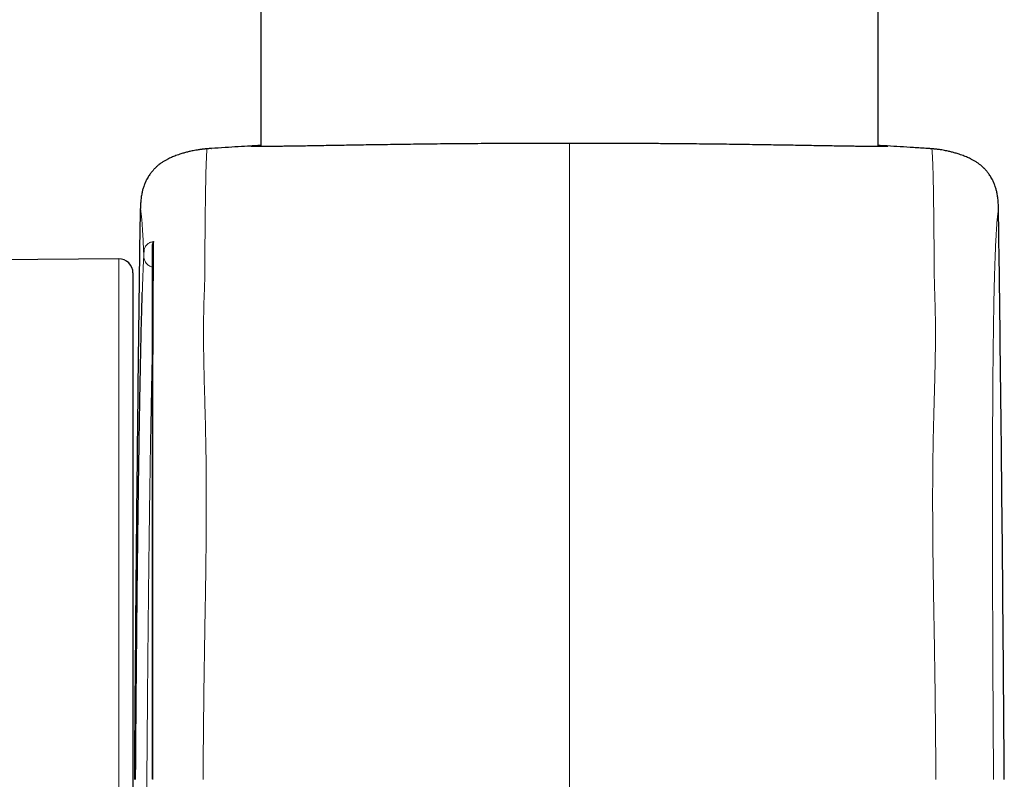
# Model space of a CAD drawing. Header units: millimetres. Extents: x 8 to 1352, y 12 to 1248.
# Tile 36 of 119: x 561 to 596, y 934 to 961. Entities that reach past the tile are written whole.
import ezdxf

# ---------------------------------------------------------------- set-up
doc = ezdxf.new("R2010")
doc.units = ezdxf.units.MM

msp = doc.modelspace()

# ---------------------------------------------------------------- linework, layer by layer
at = {"color": 7, "linetype": 'Continuous', "lineweight": 30}
for p, q in [((591.526, 956.157), (591.526, 1149.831)), ((569.626, 1088.536), (569.626, 956.157)), ((567.864, 956.076), (567.871, 956.077)), ((593.287, 956.076), (593.281, 956.077)), ((565.351, 953.952), (565.352, 953.949)), ((565.352, 953.952), (565.351, 953.952)), ((595.801, 953.952), (595.801, 953.949)), ((564.582, 952.16), (557.219, 952.095)), ((565.086, 951.66), (565.086, 916.737))]:
    msp.add_line(p, q, dxfattribs=at)
at = {"color": 252, "linetype": 'Continuous', "lineweight": 0}
msp.add_line((564.582, 916.237), (564.582, 952.16), dxfattribs=at)
at = {"color": 7, "linetype": 'Continuous', "lineweight": 30}
msp.add_arc((564.586, 951.66), 0.5, 0, 90.5, dxfattribs=at)
for points, knots in [([(567.864, 956.077), (567.845, 956.075), (567.811, 956.073), (567.763, 956.069), (567.722, 956.066), (567.687, 956.063), (567.657, 956.06), (567.632, 956.058), (567.612, 956.056), (567.595, 956.054), (567.58, 956.052), (567.566, 956.051), (567.552, 956.049), (567.538, 956.047), (567.524, 956.046), (567.498, 956.042), (567.461, 956.037), (567.398, 956.028), (567.31, 956.013), (567.226, 955.997), (567.152, 955.982), (567.08, 955.966), (567.018, 955.951), (566.953, 955.934), (566.888, 955.916), (566.817, 955.896), (566.739, 955.871), (566.655, 955.842), (566.573, 955.812), (566.493, 955.779), (566.419, 955.747), (566.342, 955.71), (566.258, 955.666), (566.167, 955.613), (566.088, 955.56), (566.026, 955.514), (565.987, 955.483), (565.958, 955.459), (565.934, 955.439), (565.912, 955.419), (565.884, 955.393), (565.853, 955.363), (565.822, 955.33), (565.796, 955.301), (565.776, 955.277), (565.756, 955.252), (565.73, 955.219), (565.699, 955.178), (565.662, 955.124), (565.622, 955.063), (565.59, 955.008), (565.569, 954.969), (565.558, 954.949), (565.544, 954.92), (565.526, 954.882), (565.503, 954.831), (565.478, 954.765), (565.449, 954.68), (565.419, 954.574), (565.392, 954.445), (565.37, 954.296), (565.356, 954.128), (565.353, 954.012), (565.352, 953.951)], [0, 0, 0, 0, 0.030934, 0.058659, 0.083146, 0.104366, 0.122299, 0.136928, 0.148425, 0.156476, 0.162333, 0.168228, 0.174205, 0.180265, 0.186409, 0.192636, 0.212775, 0.234442, 0.262739, 0.291662, 0.320059, 0.336552, 0.352698, 0.368423, 0.383593, 0.398469, 0.415789, 0.436168, 0.454941, 0.471335, 0.485485, 0.497759, 0.513407, 0.530293, 0.548079, 0.558908, 0.566613, 0.571816, 0.577037, 0.582921, 0.589723, 0.605377, 0.625351, 0.649897, 0.672455, 0.695076, 0.715765, 0.741056, 0.763302, 0.782959, 0.80062, 0.804814, 0.808984, 0.813687, 0.819471, 0.829288, 0.84171, 0.856761, 0.878216, 0.903271, 0.931822, 0.963916, 1, 1, 1, 1]), ([(569.378, 956.17), (569.34, 956.167), (569.155, 956.157), (568.814, 956.136), (568.347, 956.108), (568.028, 956.087), (567.865, 956.077)], [0, 0, 0, 0, 0.074311, 0.367702, 0.676271, 1, 1, 1, 1]), ([(569.626, 956.182), (569.606, 956.181), (569.546, 956.178), (569.468, 956.175), (569.39, 956.17), (569.332, 956.167), (569.293, 956.164), (569.274, 956.162), (569.276, 956.16), (569.299, 956.159), (569.341, 956.158), (569.403, 956.158), (569.483, 956.157), (569.584, 956.157), (569.705, 956.158), (569.848, 956.158), (570.01, 956.16), (570.189, 956.162), (570.385, 956.164), (570.597, 956.167), (570.827, 956.17), (571.075, 956.174), (571.343, 956.179), (571.63, 956.183), (571.934, 956.189), (572.25, 956.194), (572.578, 956.199), (572.917, 956.205), (573.269, 956.211), (573.637, 956.217), (574.021, 956.222), (574.421, 956.228), (574.831, 956.234), (575.249, 956.239), (575.672, 956.244), (576.099, 956.249), (576.535, 956.253), (576.981, 956.257), (577.438, 956.26), (577.906, 956.263), (578.378, 956.266), (578.837, 956.268), (579.281, 956.269), (579.711, 956.27), (580.143, 956.271), (580.432, 956.271), (580.576, 956.271)], [0, 0, 0, 0, 0.011804, 0.034654, 0.057504, 0.080334, 0.103828, 0.127343, 0.150858, 0.174351, 0.197182, 0.220032, 0.242882, 0.265712, 0.289205, 0.31272, 0.336235, 0.359728, 0.382559, 0.40541, 0.42826, 0.451091, 0.474585, 0.4981, 0.521616, 0.54511, 0.567941, 0.590793, 0.613644, 0.636476, 0.659971, 0.683487, 0.707003, 0.730497, 0.753335, 0.776192, 0.79905, 0.821888, 0.845389, 0.868912, 0.892435, 0.915936, 0.936891, 0.957845, 0.978922, 1, 1, 1, 1]), ([(580.576, 956.271), (580.76, 956.271), (581.128, 956.27), (581.678, 956.269), (582.229, 956.268), (582.781, 956.266), (583.331, 956.263), (583.844, 956.259), (584.32, 956.255), (584.76, 956.251), (585.193, 956.247), (585.622, 956.242), (586.045, 956.237), (586.463, 956.232), (586.871, 956.226), (587.262, 956.22), (587.639, 956.215), (587.999, 956.209), (588.347, 956.203), (588.685, 956.198), (589.011, 956.192), (589.325, 956.187), (589.623, 956.182), (589.902, 956.177), (590.162, 956.173), (590.402, 956.169), (590.626, 956.166), (590.834, 956.163), (591.026, 956.161), (591.201, 956.159), (591.356, 956.158), (591.49, 956.157), (591.604, 956.157), (591.698, 956.157), (591.772, 956.158), (591.828, 956.159), (591.862, 956.159), (591.878, 956.16), (591.875, 956.161), (591.874, 956.161)], [0, 0, 0, 0, 0.031062, 0.062142, 0.093204, 0.124958, 0.156732, 0.188485, 0.21493, 0.241398, 0.267865, 0.29431, 0.321522, 0.34876, 0.375997, 0.403209, 0.429659, 0.456132, 0.482605, 0.509054, 0.536272, 0.563515, 0.590757, 0.617975, 0.644427, 0.670903, 0.697378, 0.723831, 0.751052, 0.778298, 0.805544, 0.832765, 0.859208, 0.885674, 0.91214, 0.938584, 0.965794, 0.99303, 1, 1, 1, 1]), ([(591.87, 956.162), (591.863, 956.163), (591.848, 956.165), (591.795, 956.169), (591.714, 956.173), (591.625, 956.178), (591.553, 956.181), (591.526, 956.182)], [0, 0, 0, 0, 0.197368, 0.420456, 0.643545, 0.868752, 1, 1, 1, 1]), ([(593.287, 956.077), (593.12, 956.087), (592.793, 956.109), (592.316, 956.138), (591.971, 956.158), (591.787, 956.169), (591.753, 956.171)], [0, 0, 0, 0, 0.327402, 0.63864, 0.933689, 1, 1, 1, 1]), ([(595.801, 953.951), (595.799, 954.012), (595.796, 954.128), (595.782, 954.296), (595.76, 954.445), (595.733, 954.574), (595.704, 954.68), (595.675, 954.765), (595.649, 954.831), (595.626, 954.882), (595.608, 954.92), (595.594, 954.949), (595.583, 954.969), (595.562, 955.008), (595.531, 955.063), (595.491, 955.124), (595.453, 955.178), (595.421, 955.22), (595.394, 955.255), (595.373, 955.28), (595.352, 955.305), (595.327, 955.333), (595.303, 955.359), (595.28, 955.382), (595.26, 955.4), (595.24, 955.419), (595.218, 955.439), (595.194, 955.459), (595.165, 955.483), (595.126, 955.514), (595.064, 955.56), (594.985, 955.613), (594.894, 955.666), (594.81, 955.71), (594.733, 955.747), (594.659, 955.779), (594.579, 955.812), (594.497, 955.842), (594.413, 955.871), (594.335, 955.896), (594.264, 955.916), (594.199, 955.934), (594.134, 955.951), (594.072, 955.966), (593.998, 955.982), (593.923, 955.998), (593.834, 956.015), (593.738, 956.031), (593.678, 956.039), (593.631, 956.045), (593.595, 956.05), (593.563, 956.053), (593.54, 956.056), (593.52, 956.058), (593.495, 956.06), (593.465, 956.063), (593.43, 956.066), (593.389, 956.069), (593.342, 956.073), (593.307, 956.075), (593.289, 956.077)], [0, 0, 0, 0, 0.036083, 0.068177, 0.096728, 0.121783, 0.143237, 0.158288, 0.17071, 0.180526, 0.186311, 0.191014, 0.195183, 0.199377, 0.217039, 0.236695, 0.258941, 0.284232, 0.306895, 0.331844, 0.35575, 0.376221, 0.393342, 0.402409, 0.410293, 0.417095, 0.422979, 0.428199, 0.433402, 0.441108, 0.451936, 0.469722, 0.486608, 0.502255, 0.514529, 0.52868, 0.545073, 0.563846, 0.584225, 0.601545, 0.61642, 0.63159, 0.647315, 0.663461, 0.679954, 0.709767, 0.740096, 0.7695, 0.795868, 0.812385, 0.828325, 0.843767, 0.851761, 0.863074, 0.877702, 0.895635, 0.916855, 0.941341, 0.969066, 1, 1, 1, 1]), ([(565.146, 933.699), (565.158, 935.386), (565.183, 938.762), (565.23, 943.826), (565.285, 948.889), (565.329, 952.265), (565.351, 953.952)], [0, 0, 0, 0, 0.249999, 0.499997, 0.749999, 1, 1, 1, 1]), ([(596.006, 933.699), (595.994, 935.386), (595.969, 938.762), (595.922, 943.826), (595.867, 948.889), (595.823, 952.265), (595.801, 953.952)], [0, 0, 0, 0, 0.249999, 0.499997, 0.749999, 1, 1, 1, 1]), ([(565.776, 952.599), (565.777, 952.621), (565.779, 952.665), (565.795, 952.722), (565.811, 952.758), (565.819, 952.774), (565.82, 952.776)], [0, 0, 0, 0, 0.353027, 0.711213, 0.959296, 1, 1, 1, 1]), ([(565.776, 933.701), (565.776, 933.931), (565.776, 934.393), (565.776, 935.086), (565.776, 935.777), (565.776, 936.466), (565.776, 937.151), (565.776, 937.807), (565.776, 938.434), (565.776, 939.032), (565.776, 939.624), (565.776, 940.21), (565.776, 940.794), (565.776, 941.376), (565.776, 941.955), (565.776, 942.525), (565.776, 943.086), (565.776, 943.679), (565.776, 944.303), (565.776, 944.952), (565.776, 945.583), (565.776, 946.159), (565.776, 946.681), (565.776, 947.154), (565.776, 947.609), (565.776, 948.046), (565.776, 948.452), (565.776, 948.825), (565.776, 949.166), (565.776, 949.488), (565.776, 949.794), (565.776, 950.113), (565.776, 950.442), (565.776, 950.774), (565.776, 951.085), (565.776, 951.381), (565.776, 951.66), (565.776, 951.923), (565.776, 952.166), (565.776, 952.393), (565.776, 952.53), (565.776, 952.599)], [0, 0, 0, 0, 0.025672, 0.051383, 0.077116, 0.102851, 0.128566, 0.15424, 0.17721, 0.200199, 0.223195, 0.246185, 0.269156, 0.292777, 0.316418, 0.340065, 0.363706, 0.387329, 0.416557, 0.445808, 0.475059, 0.504286, 0.528366, 0.552474, 0.576586, 0.600683, 0.624754, 0.647104, 0.669474, 0.691866, 0.714263, 0.736635, 0.765259, 0.793896, 0.822537, 0.851166, 0.880921, 0.910688, 0.940464, 0.970239, 1, 1, 1, 1]), ([(565.179, 933.699), (565.181, 933.953), (565.184, 934.461), (565.19, 935.224), (565.196, 935.985), (565.202, 936.698), (565.207, 937.363), (565.213, 937.979), (565.219, 938.592), (565.225, 939.199), (565.231, 939.844), (565.238, 940.523), (565.246, 941.233), (565.255, 941.932), (565.262, 942.577), (565.27, 943.169), (565.277, 943.712), (565.284, 944.244), (565.292, 944.764), (565.3, 945.307), (565.309, 945.871), (565.318, 946.45), (565.327, 947.008), (565.336, 947.512), (565.345, 947.965), (565.353, 948.373), (565.361, 948.764), (565.369, 949.138), (565.378, 949.52), (565.387, 949.904), (565.397, 950.286), (565.406, 950.638), (565.413, 950.864), (565.416, 950.967), (565.416, 950.97)], [0, 0, 0, 0, 0.035218, 0.070466, 0.105715, 0.140933, 0.169923, 0.198938, 0.227962, 0.256977, 0.285966, 0.321184, 0.356433, 0.391681, 0.426899, 0.455889, 0.484904, 0.513927, 0.542942, 0.571932, 0.607152, 0.642402, 0.677653, 0.712873, 0.741864, 0.770881, 0.799906, 0.828923, 0.857914, 0.893136, 0.928388, 0.96364, 0.998862, 1, 1, 1, 1])]:
    msp.add_open_spline(points, degree=3, knots=knots, dxfattribs=at)
at = {"color": 252, "linetype": 'Continuous', "lineweight": 0}
for points, knots in [([(567.573, 933.699), (567.576, 934.043), (567.581, 934.733), (567.59, 935.767), (567.602, 936.796), (567.617, 937.817), (567.633, 938.829), (567.65, 939.827), (567.666, 940.809), (567.679, 941.772), (567.687, 942.713), (567.69, 943.629), (567.686, 944.517), (567.676, 945.374), (567.659, 946.198), (567.638, 946.986), (567.618, 947.695), (567.603, 948.331), (567.593, 948.893), (567.589, 949.415), (567.59, 949.888), (567.597, 950.33), (567.607, 950.799), (567.634, 951.282), (567.631, 951.757), (567.636, 952.185), (567.639, 952.57), (567.642, 952.952), (567.646, 953.321), (567.649, 953.669), (567.653, 954.01), (567.658, 954.33), (567.662, 954.622), (567.667, 954.867), (567.671, 955.073), (567.676, 955.286), (567.683, 955.489), (567.69, 955.672), (567.698, 955.818), (567.702, 955.936), (567.722, 956.024), (567.692, 956.057), (567.743, 956.067), (567.796, 956.072), (567.852, 956.076), (567.864, 956.076)], [0, 0, 0, 0, 0.016171, 0.032342, 0.048512, 0.064683, 0.080854, 0.097025, 0.113196, 0.129366, 0.145536, 0.161707, 0.177878, 0.194049, 0.210217, 0.226385, 0.24256, 0.256045, 0.269521, 0.282986, 0.296458, 0.309938, 0.323415, 0.341527, 0.359639, 0.37775, 0.395863, 0.413976, 0.437694, 0.461413, 0.485131, 0.517472, 0.549818, 0.582166, 0.614511, 0.646856, 0.700764, 0.754673, 0.808581, 0.86249, 0.916399, 0.970307, 0.983381, 0.996456, 1, 1, 1, 1]), ([(580.576, 907.61), (580.576, 907.776), (580.576, 908.107), (580.576, 908.582), (580.576, 909.04), (580.576, 909.481), (580.576, 909.906), (580.576, 910.313), (580.576, 910.697), (580.576, 911.067), (580.576, 911.422), (580.576, 911.761), (580.576, 912.076), (580.576, 912.37), (580.576, 912.645), (580.576, 912.903), (580.576, 913.146), (580.576, 913.373), (580.576, 913.586), (580.576, 913.813), (580.576, 914.05), (580.576, 914.296), (580.576, 914.575), (580.576, 914.888), (580.576, 915.177), (580.576, 915.419), (580.576, 915.617), (580.576, 915.836), (580.576, 916.081), (580.576, 916.354), (580.576, 916.653), (580.576, 916.977), (580.576, 917.308), (580.576, 917.643), (580.576, 917.978), (580.576, 918.331), (580.576, 918.701), (580.576, 919.091), (580.576, 919.502), (580.576, 919.935), (580.576, 920.385), (580.576, 920.851), (580.576, 921.328), (580.576, 921.814), (580.576, 922.31), (580.576, 922.818), (580.576, 923.339), (580.576, 923.876), (580.576, 924.429), (580.576, 924.998), (580.576, 925.577), (580.576, 926.166), (580.576, 926.81), (580.576, 927.51), (580.576, 928.269), (580.576, 929.038), (580.576, 929.768), (580.576, 930.458), (580.576, 931.106), (580.576, 931.757), (580.576, 932.411), (580.576, 933.071), (580.576, 933.738), (580.576, 934.41), (580.576, 935.083), (580.576, 935.755), (580.576, 936.431), (580.576, 937.112), (580.576, 937.797), (580.576, 938.477), (580.576, 939.153), (580.576, 939.813), (580.576, 940.457), (580.576, 941.084), (580.576, 941.704), (580.576, 942.315), (580.576, 942.924), (580.576, 943.528), (580.576, 944.127), (580.576, 944.713), (580.576, 945.287), (580.576, 945.83), (580.576, 946.343), (580.576, 946.828), (580.576, 947.3), (580.576, 947.758), (580.576, 948.207), (580.576, 948.646), (580.576, 949.07), (580.576, 949.475), (580.576, 949.857), (580.576, 950.232), (580.576, 950.599), (580.576, 950.965), (580.576, 951.313), (580.576, 951.645), (580.576, 951.958), (580.576, 952.25), (580.576, 952.524), (580.576, 952.785), (580.576, 953.033), (580.576, 953.268), (580.576, 953.488), (580.576, 953.716), (580.576, 953.947), (580.576, 954.178), (580.576, 954.389), (580.576, 954.581), (580.576, 954.772), (580.576, 954.957), (580.576, 955.134), (580.576, 955.293), (580.576, 955.452), (580.576, 955.608), (580.576, 955.755), (580.576, 955.886), (580.576, 956.003), (580.576, 956.107), (580.576, 956.197), (580.576, 956.246), (580.576, 956.271)], [0, 0, 0, 0, 0.006542, 0.01309, 0.019639, 0.02618, 0.032945, 0.039717, 0.04649, 0.053256, 0.060524, 0.0678, 0.075079, 0.082359, 0.08963, 0.097082, 0.104537, 0.111994, 0.119451, 0.126906, 0.137099, 0.147294, 0.157488, 0.172775, 0.188062, 0.195719, 0.203379, 0.211037, 0.21869, 0.226426, 0.234168, 0.24191, 0.249646, 0.256249, 0.262858, 0.269468, 0.276077, 0.28268, 0.289479, 0.296284, 0.303092, 0.309897, 0.316696, 0.3233, 0.329909, 0.33652, 0.34313, 0.349734, 0.356526, 0.363323, 0.370122, 0.376919, 0.383711, 0.392097, 0.40049, 0.408883, 0.417269, 0.424153, 0.431043, 0.437934, 0.444823, 0.451707, 0.458742, 0.465782, 0.472825, 0.479865, 0.4869, 0.494144, 0.501395, 0.508648, 0.515898, 0.523142, 0.530074, 0.537013, 0.543954, 0.550893, 0.557825, 0.564983, 0.572148, 0.579316, 0.586481, 0.593639, 0.60019, 0.606747, 0.613306, 0.619864, 0.626416, 0.633184, 0.639961, 0.646739, 0.653513, 0.660278, 0.668016, 0.675757, 0.683499, 0.691238, 0.698975, 0.706715, 0.714457, 0.722195, 0.730298, 0.738402, 0.746507, 0.754611, 0.765449, 0.77629, 0.787134, 0.797977, 0.808817, 0.822353, 0.83589, 0.849429, 0.862965, 0.88142, 0.899877, 0.918332, 0.938749, 0.959166, 0.979583, 1, 1, 1, 1]), ([(593.579, 933.699), (593.577, 934.054), (593.571, 934.766), (593.562, 935.832), (593.549, 936.893), (593.534, 937.946), (593.517, 939.003), (593.499, 940.059), (593.482, 941.11), (593.469, 942.138), (593.463, 943.138), (593.463, 944.109), (593.471, 945.001), (593.485, 945.816), (593.502, 946.56), (593.523, 947.272), (593.541, 947.952), (593.555, 948.597), (593.563, 949.199), (593.563, 949.813), (593.556, 950.43), (593.531, 951.067), (593.519, 951.635), (593.518, 952.138), (593.513, 952.602), (593.51, 953.024), (593.506, 953.406), (593.502, 953.739), (593.499, 954.029), (593.495, 954.309), (593.491, 954.572), (593.487, 954.812), (593.482, 955.052), (593.476, 955.277), (593.47, 955.478), (593.464, 955.641), (593.457, 955.776), (593.451, 955.891), (593.443, 955.985), (593.44, 956.034), (593.434, 956.055), (593.438, 956.061), (593.414, 956.066), (593.361, 956.072), (593.302, 956.075), (593.287, 956.076)], [0, 0, 0, 0, 0.016681, 0.033362, 0.050043, 0.066724, 0.083406, 0.100796, 0.118186, 0.135575, 0.152964, 0.170354, 0.187744, 0.20265, 0.217556, 0.232462, 0.24737, 0.262276, 0.27718, 0.292083, 0.31295, 0.333817, 0.354681, 0.375546, 0.396414, 0.419782, 0.443153, 0.466522, 0.489892, 0.513262, 0.543866, 0.57447, 0.605074, 0.651815, 0.698562, 0.745311, 0.792063, 0.83882, 0.890258, 0.941703, 0.955178, 0.968653, 0.982128, 0.995603, 1, 1, 1, 1]), ([(565.352, 953.949), (565.352, 953.946), (565.354, 953.94), (565.359, 953.904), (565.368, 953.838), (565.38, 953.736), (565.393, 953.608), (565.406, 953.463), (565.417, 953.312), (565.429, 953.125), (565.443, 952.894), (565.456, 952.615), (565.466, 952.377), (565.47, 952.258)], [0, 0, 0, 0, 0.092162, 0.209518, 0.326874, 0.44423, 0.561586, 0.634658, 0.707727, 0.780798, 0.853869, 0.926933, 1, 1, 1, 1]), ([(595.801, 953.949), (595.8, 953.946), (595.798, 953.94), (595.793, 953.904), (595.784, 953.838), (595.772, 953.736), (595.759, 953.61), (595.747, 953.469), (595.736, 953.328), (595.725, 953.155), (595.712, 952.943), (595.699, 952.686), (595.687, 952.41), (595.677, 952.129), (595.667, 951.857), (595.658, 951.55), (595.649, 951.201), (595.64, 950.805), (595.631, 950.357), (595.623, 949.886), (595.617, 949.402), (595.611, 948.916), (595.605, 948.387), (595.601, 947.814), (595.596, 947.194), (595.593, 946.526), (595.59, 945.812), (595.588, 945.053), (595.587, 944.253), (595.587, 943.416), (595.587, 942.544), (595.588, 941.641), (595.59, 940.71), (595.593, 939.754), (595.596, 938.777), (595.6, 937.782), (595.605, 936.773), (595.611, 935.753), (595.617, 934.727), (595.622, 934.041), (595.624, 933.699)], [0, 0, 0, 0, 0.0449526, 0.102194, 0.1594353, 0.2166767, 0.2739178, 0.3078051, 0.3416913, 0.3755782, 0.4094657, 0.4433501, 0.4772347, 0.5000564, 0.5228783, 0.5456987, 0.5685198, 0.5913395, 0.6141599, 0.6369789, 0.655132, 0.6732842, 0.6914374, 0.70959, 0.7277388, 0.745889, 0.7640397, 0.7821895, 0.8003401, 0.8184921, 0.8366438, 0.8547945, 0.8729448, 0.8910954, 0.9092465, 0.9273977, 0.9455484, 0.9636996, 0.9818505, 1, 1, 1, 1]), ([(565.471, 952.26), (565.472, 952.284), (565.474, 952.334), (565.476, 952.414), (565.486, 952.495), (565.512, 952.574), (565.557, 952.646), (565.623, 952.706), (565.709, 952.753), (565.783, 952.768), (565.82, 952.776)], [0, 0, 0, 0, 0.123369, 0.246742, 0.370098, 0.493901, 0.617743, 0.741512, 0.870596, 1, 1, 1, 1]), ([(565.82, 952.776), (565.819, 952.704), (565.817, 952.559), (565.815, 952.32), (565.813, 952.062), (565.811, 951.782), (565.809, 951.49), (565.807, 951.189), (565.805, 950.881), (565.804, 950.553), (565.802, 950.225), (565.801, 949.901), (565.799, 949.587), (565.798, 949.255), (565.797, 948.904), (565.795, 948.526), (565.794, 948.122), (565.793, 947.696), (565.793, 947.253), (565.792, 946.794), (565.792, 946.315), (565.791, 945.817), (565.791, 945.3), (565.791, 944.77), (565.791, 944.228), (565.79, 943.639), (565.79, 943.002), (565.79, 942.314), (565.79, 941.612), (565.79, 940.939), (565.79, 940.3), (565.79, 939.696), (565.79, 939.085), (565.791, 938.469), (565.791, 937.865), (565.791, 937.277), (565.791, 936.697), (565.791, 936.107), (565.792, 935.506), (565.792, 934.904), (565.792, 934.301), (565.792, 933.899), (565.792, 933.699), (565.792, 933.699)], [0, 0, 0, 0, 0.031158, 0.0623321, 0.0935069, 0.1246722, 0.1558228, 0.1836433, 0.211475, 0.2393024, 0.267117, 0.2897801, 0.3124686, 0.3351521, 0.3578141, 0.380455, 0.4036105, 0.4267896, 0.4499814, 0.4731693, 0.4963322, 0.52024, 0.544167, 0.5681011, 0.5920292, 0.6159379, 0.6444224, 0.672929, 0.7014346, 0.7299178, 0.7533232, 0.7767495, 0.8001819, 0.8236063, 0.8470102, 0.8682815, 0.8895528, 0.911629, 0.9337251, 0.9558274, 0.9779225, 0.9999978, 1, 1, 1, 1]), ([(565.416, 950.97), (565.419, 951.05), (565.424, 951.213), (565.432, 951.435), (565.44, 951.642), (565.448, 951.828), (565.455, 951.993), (565.463, 952.14), (565.468, 952.22), (565.471, 952.26)], [0, 0, 0, 0, 0.137328, 0.280393, 0.423499, 0.566563, 0.709502, 0.854751, 1, 1, 1, 1]), ([(565.776, 951.872), (565.755, 951.878), (565.712, 951.89), (565.653, 951.922), (565.599, 951.963), (565.554, 952.011), (565.517, 952.067), (565.49, 952.128), (565.473, 952.192), (565.471, 952.236), (565.47, 952.258)], [0, 0, 0, 0, 0.125, 0.25, 0.374999, 0.499999, 0.624999, 0.75, 0.875, 1, 1, 1, 1]), ([(565.776, 949.112), (565.773, 948.973), (565.766, 948.695), (565.757, 948.246), (565.747, 947.775), (565.738, 947.277), (565.728, 946.75), (565.718, 946.197), (565.709, 945.622), (565.699, 945.03), (565.69, 944.422), (565.681, 943.8), (565.672, 943.161), (565.664, 942.545), (565.657, 941.957), (565.65, 941.398), (565.643, 940.831), (565.637, 940.257), (565.63, 939.633), (565.623, 938.96), (565.616, 938.237), (565.609, 937.506), (565.603, 936.813), (565.598, 936.16), (565.593, 935.549), (565.588, 934.935), (565.583, 934.321), (565.579, 933.663), (565.574, 932.961), (565.57, 932.218), (565.565, 931.478), (565.562, 930.786), (565.559, 930.143), (565.556, 929.547), (565.554, 928.956), (565.552, 928.372), (565.55, 927.799), (565.548, 927.24), (565.547, 926.692), (565.546, 926.152), (565.546, 925.618), (565.545, 925.093), (565.545, 924.537), (565.545, 923.955), (565.546, 923.351), (565.547, 922.766), (565.548, 922.234), (565.549, 921.752), (565.551, 921.316), (565.553, 920.896), (565.555, 920.491), (565.558, 920.075), (565.561, 919.652), (565.565, 919.228), (565.569, 918.829), (565.573, 918.479), (565.577, 918.173), (565.582, 917.906), (565.586, 917.658), (565.591, 917.428), (565.594, 917.292), (565.596, 917.223)], [0, 0, 0, 0, 0.018495, 0.037006, 0.055517, 0.074012, 0.093031, 0.112067, 0.131103, 0.150122, 0.168834, 0.187563, 0.206292, 0.225004, 0.240407, 0.255824, 0.271245, 0.286662, 0.302065, 0.320777, 0.339506, 0.358234, 0.376947, 0.39235, 0.407767, 0.423188, 0.438605, 0.454008, 0.472718, 0.491445, 0.510172, 0.528882, 0.544284, 0.559699, 0.575118, 0.590533, 0.605935, 0.62093, 0.635929, 0.650924, 0.666071, 0.681223, 0.69637, 0.715081, 0.733809, 0.752536, 0.771247, 0.786649, 0.802065, 0.817485, 0.832901, 0.848303, 0.866986, 0.885685, 0.904384, 0.923067, 0.938445, 0.953836, 0.969231, 0.984622, 1, 1, 1, 1])]:
    msp.add_open_spline(points, degree=3, knots=knots, dxfattribs=at)

doc.saveas('drawing.dxf')
